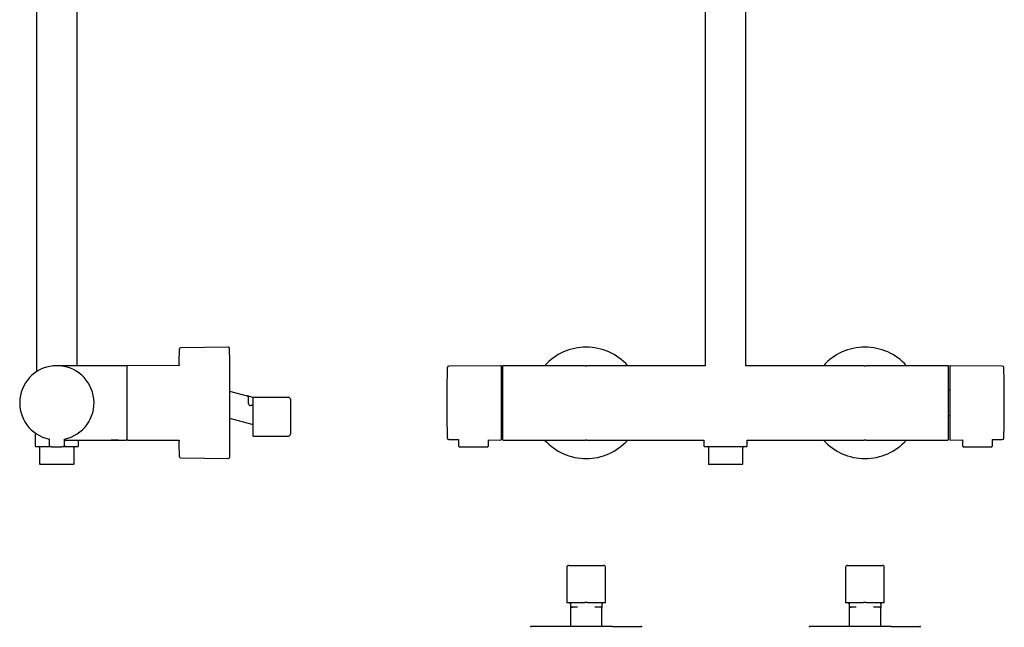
# Model space of a CAD drawing. Header units: millimetres. Extents: x 8 to 1847, y 12 to 2706.
# Tile 12 of 22: x 557 to 1087, y 1385 to 1712. Entities that reach past the tile are written whole.
import ezdxf

# ---------------------------------------------------------------- set-up
doc = ezdxf.new("R2010")
doc.units = ezdxf.units.MM

msp = doc.modelspace()

# ---------------------------------------------------------------- linework, layer by layer
at = {"color": 7, "linetype": 'Continuous', "lineweight": 30}
for p, q in [((566.17, 1993.03), (566.17, 1522.01)), ((588.17, 1525.31), (588.17, 1993.03)), ((926, 1993.03), (926, 1525.31)), ((948, 1525.31), (948, 1993.03)), ((669.52, 1535.3), (643.65, 1534.87)), ((610.17, 1525.31), (577.17, 1525.31)), ((614.37, 1525.31), (610.17, 1525.31)), ((643.03, 1525.43), (615.17, 1525.31)), ((815.9, 1525.3), (788.07, 1525.06)), ((861.49, 1525.31), (817.3, 1525.31)), ((861.58, 1525.31), (861.49, 1525.31)), ((861.59, 1525.31), (862, 1525.31)), ((862, 1525.31), (862.41, 1525.31)), ((862.51, 1525.31), (862.42, 1525.31)), ((926, 1525.31), (862.51, 1525.31)), ((1011.49, 1525.31), (948, 1525.31)), ((1011.58, 1525.31), (1011.49, 1525.31)), ((1011.59, 1525.31), (1012, 1525.31)), ((1012, 1525.31), (1012.41, 1525.31)), ((1012.51, 1525.31), (1012.42, 1525.31)), ((1056.7, 1525.31), (1012.51, 1525.31)), ((1057, 1485.61), (1057, 1525.01)), ((1085.93, 1525.06), (1058.1, 1525.3)), ((670.02, 1511.64), (679.58, 1509.08)), ((817, 1512.09), (816.4, 1512.09)), ((1057.6, 1512.09), (1057, 1512.09)), ((682.85, 1508.21), (679.58, 1509.08)), ((680.33, 1504.8), (680.33, 1506.97)), ((682.73, 1487.41), (682.73, 1508.15)), ((701.83, 1508.21), (682.85, 1508.21)), ((702.83, 1507.21), (702.83, 1488.41)), ((682.45, 1503.8), (681.33, 1503.8)), ((670.02, 1497.15), (682.08, 1493.92)), ((670.08, 1497.13), (670.02, 1497.14)), ((816.4, 1498.52), (817, 1498.52)), ((1057, 1498.52), (1057.6, 1498.52)), ((565.52, 1489.05), (565.52, 1482.11)), ((573.05, 1485.91), (573.08, 1482.59)), ((581.27, 1482.59), (581.3, 1485.91)), ((581.29, 1485.31), (610.17, 1485.31)), ((588.82, 1482.11), (588.82, 1485.31)), ((610.17, 1485.31), (614.37, 1485.31)), ((615.17, 1485.3), (643.03, 1485.18)), ((682.73, 1487.41), (701.83, 1487.41)), ((788.07, 1485.55), (793.28, 1485.51)), ((793.28, 1485.51), (793.3, 1482.39)), ((809.5, 1482.39), (809.52, 1485.37)), ((809.52, 1485.37), (815.9, 1485.31)), ((817, 1485.61), (817, 1485.61)), ((817.3, 1485.31), (861.49, 1485.31)), ((861.49, 1485.31), (861.58, 1485.31)), ((862, 1485.31), (861.59, 1485.31)), ((862.41, 1485.31), (862, 1485.31)), ((862.42, 1485.31), (862.51, 1485.31)), ((862.51, 1485.31), (925.35, 1485.31)), ((925.35, 1485.31), (925.35, 1482.11)), ((948.65, 1482.11), (948.65, 1485.31)), ((948.65, 1485.31), (1011.49, 1485.31)), ((1011.49, 1485.31), (1011.58, 1485.31)), ((1012, 1485.31), (1011.59, 1485.31)), ((1012.41, 1485.31), (1012, 1485.31)), ((1012.42, 1485.31), (1012.51, 1485.31)), ((1012.51, 1485.31), (1056.7, 1485.31)), ((1058.1, 1485.31), (1064.48, 1485.37)), ((1064.48, 1485.37), (1064.5, 1482.39)), ((1080.7, 1482.39), (1080.72, 1485.51)), ((1080.72, 1485.51), (1085.93, 1485.55)), ((567.92, 1481.31), (567.92, 1472.41)), ((581.8, 1481.81), (581.99, 1482.04)), ((581.8, 1481.81), (581.86, 1481.81)), ((586.42, 1472.41), (586.42, 1481.31)), ((794.1, 1481.61), (808.7, 1481.61)), ((927.75, 1481.31), (927.75, 1472.41)), ((946.25, 1472.41), (946.25, 1481.31)), ((1065.3, 1481.61), (1079.9, 1481.61)), ((643.65, 1475.75), (669.52, 1475.31)), ((586.22, 1472.21), (568.12, 1472.21)), ((937, 1472.21), (927.95, 1472.21)), ((946.05, 1472.21), (937, 1472.21)), ((851.6, 1416.83), (851.6, 1397.73)), ((852.6, 1417.83), (871.4, 1417.83)), ((872.4, 1397.73), (872.4, 1416.83)), ((1001.6, 1416.83), (1001.6, 1397.73)), ((1002.6, 1417.83), (1021.4, 1417.83)), ((1022.4, 1397.73), (1022.4, 1416.83)), ((860.89, 1397.73), (851.6, 1397.73)), ((853.5, 1397.73), (853.5, 1396.33)), ((853.5, 1396.33), (853.5, 1394.73)), ((853.51, 1394.81), (853.5, 1394.73)), ((853.5, 1394.73), (853.5, 1385.02)), ((854.1, 1395.33), (854.06, 1395.32)), ((857.37, 1395.33), (854.64, 1395.33)), ((872.4, 1397.73), (863.11, 1397.73)), ((869.36, 1395.33), (866.63, 1395.33)), ((870.5, 1397.73), (870.5, 1396.33)), ((870.5, 1396.33), (870.5, 1394.73)), ((870.5, 1385.02), (870.5, 1394.73)), ((1010.89, 1397.73), (1001.6, 1397.73)), ((1003.5, 1397.73), (1003.5, 1396.33)), ((1003.5, 1396.33), (1003.5, 1394.73)), ((1003.51, 1394.81), (1003.5, 1394.73)), ((1003.5, 1394.73), (1003.5, 1385.02)), ((1004.1, 1395.33), (1004.06, 1395.32)), ((1007.37, 1395.33), (1004.64, 1395.33)), ((1022.4, 1397.73), (1013.11, 1397.73)), ((1019.36, 1395.33), (1016.63, 1395.33)), ((1020.5, 1397.73), (1020.5, 1396.33)), ((1020.5, 1396.33), (1020.5, 1394.73)), ((1020.5, 1385.02), (1020.5, 1394.73))]:
    msp.add_line(p, q, dxfattribs=at)
at = {"color": 7, "linetype": 'Continuous', "lineweight": 30, "flags": 128}
for points in [[(643.03, 1525.98), (643.03, 1525.58), (643.03, 1525.43)], [(643.03, 1485.18), (643.03, 1485.04), (643.03, 1484.64)]]:
    msp.add_lwpolyline(points, dxfattribs=at)
at = {"color": 7, "linetype": 'Continuous', "lineweight": 30}
for centre, radius, start, end in [((643.66, 1534.37), 0.5, 90.956, 178.6682), ((669.52, 1534.8), 0.5, 0, 90.9548), ((862, 1505.31), 29.99, 90, 138.1747), ((862, 1505.31), 29.99, 41.8253, 90), ((1012, 1505.31), 29.99, 90, 138.1747), ((1012, 1505.31), 29.99, 41.8253, 90), ((577.17, 1505.31), 20, 281.9053, 258.0947), ((614.37, 1524.81), 0.5, 0, 90), ((615.17, 1525.01), 0.3, 90.25, 180), ((1436.99, 1505.31), 649.99, 178.32705, 181.67295), ((788.08, 1524.26), 0.8, 90.5, 178.327), ((815.9, 1524.8), 0.5, 0, 90.5), ((817.3, 1525.01), 0.3, 90, 180), ((1056.7, 1525.01), 0.3, 360, 90), ((1058.1, 1524.8), 0.5, 89.5, 180), ((1085.92, 1524.26), 0.8, 1.673, 89.5), ((437.01, 1505.31), 649.99, 358.32705, 1.67295), ((681.33, 1504.8), 1, 180, 270), ((701.83, 1507.21), 1, 0, 90), ((614.37, 1485.81), 0.5, 270, 0), ((615.17, 1485.6), 0.3, 180, 269.75), ((701.83, 1488.41), 1, 270, 360), ((788.08, 1486.35), 0.8, 181.673, 269.5), ((815.9, 1485.81), 0.5, 269.5, 0), ((817.3, 1485.61), 0.3, 180, 270), ((862, 1505.31), 29.99, 221.8253, 318.1747), ((1012, 1505.31), 29.99, 221.8253, 318.1747), ((1056.7, 1485.61), 0.3, 270, 0), ((1058.1, 1485.81), 0.5, 180, 270.5), ((1085.92, 1486.35), 0.8, 270.5, 358.327), ((565.82, 1482.11), 0.3, 180, 270), ((567.42, 1481.31), 0.5, 0, 90), ((573.88, 1482.6), 0.8, 180.5, 263.2497), ((580.47, 1482.6), 0.8, 276.7503, 359.5), ((586.92, 1481.31), 0.5, 90, 180), ((588.52, 1482.11), 0.3, 270, 0), ((925.65, 1482.11), 0.3, 180, 270), ((927.25, 1481.31), 0.5, 0, 90), ((946.75, 1481.31), 0.5, 90, 180), ((948.35, 1482.11), 0.3, 270, 292.4942), ((948.35, 1482.11), 0.309, 292.603, 302.3875), ((948.35, 1482.11), 0.3, 302.5501, 0), ((643.66, 1476.25), 0.5, 181.3318, 269.044), ((669.52, 1475.81), 0.5, 269.0452, 0), ((568.12, 1472.41), 0.2, 180, 270), ((586.22, 1472.41), 0.2, 270, 0), ((927.95, 1472.41), 0.2, 180, 270), ((946.05, 1472.41), 0.2, 270, 0), ((852.6, 1416.83), 1, 90, 180), ((871.4, 1416.83), 1, 0, 90), ((1002.6, 1416.83), 1, 90, 180), ((1021.4, 1416.83), 1, 0, 90), ((832.51, 1384.52), 0.5, 90, 180.9548), ((891.49, 1384.52), 0.5, 359.0452, 90), ((982.51, 1384.52), 0.5, 90, 180.9548), ((1041.49, 1384.52), 0.5, 359.0452, 90)]:
    msp.add_arc(centre, radius, start, end, dxfattribs=at)
for points in [[(643.03, 1525.98), (643.05, 1527.38), (643.07, 1530.18), (643.13, 1532.98), (643.16, 1534.38)], [(643.16, 1476.23), (643.13, 1477.63), (643.07, 1480.43), (643.05, 1483.23), (643.03, 1484.63)], [(870.5, 1394.73), (870.5, 1394.76), (870.49, 1394.84), (870.46, 1394.96), (870.4, 1395.06), (870.33, 1395.15), (870.24, 1395.23), (870.13, 1395.28), (870.02, 1395.32), (869.94, 1395.32), (869.9, 1395.33)], [(1020.5, 1394.73), (1020.5, 1394.76), (1020.49, 1394.84), (1020.46, 1394.96), (1020.4, 1395.06), (1020.33, 1395.15), (1020.24, 1395.23), (1020.13, 1395.28), (1020.02, 1395.32), (1019.94, 1395.32), (1019.9, 1395.33)]]:
    msp.add_open_spline(points, degree=3, dxfattribs=at)
for points, knots in [([(670.02, 1531.19), (670.02, 1531.32), (670.02, 1531.59), (670.02, 1531.97), (670.02, 1532.33), (670.02, 1532.67), (670.02, 1532.98), (670.02, 1533.27), (670.02, 1533.57), (670.02, 1533.88), (670.02, 1534.17), (670.02, 1534.4), (670.02, 1534.56), (670.02, 1534.67), (670.02, 1534.74), (670.02, 1534.78), (670.02, 1534.8), (670.02, 1534.8), (670.02, 1534.79)], [0, 0, 0, 0, 0.058707, 0.117305, 0.175845, 0.234376, 0.29295, 0.351616, 0.413006, 0.498429, 0.583732, 0.669071, 0.754601, 0.812518, 0.870311, 0.928028, 0.985719, 1, 1, 1, 1]), ([(670.02, 1531.19), (670.02, 1531.05), (670.02, 1530.77), (670.02, 1530.32), (670.02, 1529.85), (670.02, 1529.36), (670.02, 1528.85), (670.02, 1528.31), (670.02, 1527.78), (670.02, 1527.27), (670.02, 1526.78), (670.02, 1526.29), (670.02, 1525.77), (670.02, 1525.25), (670.02, 1524.72), (670.02, 1524.1), (670.02, 1523.39), (670.02, 1522.6), (670.02, 1521.79), (670.02, 1520.95), (670.02, 1520.1), (670.02, 1519.17), (670.02, 1518.15), (670.02, 1517.04), (670.02, 1515.92), (670.02, 1514.77), (670.02, 1513.68), (670.02, 1512.63), (670.02, 1511.64), (670.02, 1510.65), (670.02, 1509.65), (670.02, 1508.65), (670.02, 1507.69), (670.02, 1506.78), (670.02, 1505.93), (670.02, 1505.08), (670.02, 1504.23), (670.02, 1503.38), (670.02, 1502.53), (670.02, 1501.66), (670.02, 1500.78), (670.02, 1499.88), (670.02, 1498.98), (670.02, 1498.09), (670.02, 1497.21), (670.02, 1496.34), (670.02, 1495.4), (670.02, 1494.38), (670.02, 1493.29), (670.02, 1492.22), (670.02, 1491.26), (670.02, 1490.41), (670.02, 1489.67), (670.02, 1488.95), (670.02, 1488.24), (670.02, 1487.54), (670.02, 1486.85), (670.02, 1486.21), (670.02, 1485.62), (670.02, 1485.09), (670.02, 1484.58), (670.02, 1484.07), (670.02, 1483.58), (670.02, 1483.1), (670.02, 1482.57), (670.02, 1482.01), (670.02, 1481.41), (670.02, 1480.84), (670.02, 1480.3), (670.02, 1479.79), (670.02, 1479.27), (670.02, 1478.75), (670.02, 1478.24), (670.02, 1477.78), (670.02, 1477.37), (670.02, 1477.02), (670.02, 1476.73), (670.02, 1476.5), (670.02, 1476.3), (670.02, 1476.13), (670.02, 1476), (670.02, 1475.91), (670.02, 1475.85), (670.02, 1475.82), (670.02, 1475.82), (670.02, 1475.82)], [0, 0, 0, 0, 0.0111, 0.02218, 0.03325, 0.044319, 0.055397, 0.066492, 0.078099, 0.087333, 0.096556, 0.105774, 0.114992, 0.124216, 0.133451, 0.142703, 0.155475, 0.168218, 0.180947, 0.193677, 0.206423, 0.219198, 0.234847, 0.250457, 0.266055, 0.281667, 0.29732, 0.310364, 0.323379, 0.336378, 0.349379, 0.362395, 0.375444, 0.386393, 0.39732, 0.408233, 0.419143, 0.430058, 0.440987, 0.451939, 0.463708, 0.475453, 0.487186, 0.498918, 0.510661, 0.522425, 0.533698, 0.548934, 0.564153, 0.57938, 0.59464, 0.605739, 0.616818, 0.627888, 0.638957, 0.650035, 0.661132, 0.672739, 0.681973, 0.691196, 0.700414, 0.709632, 0.718856, 0.728091, 0.737343, 0.750114, 0.762858, 0.775587, 0.788317, 0.801063, 0.813838, 0.829487, 0.845097, 0.860694, 0.876306, 0.89196, 0.905004, 0.918018, 0.931018, 0.944018, 0.957035, 0.970083, 0.981032, 0.991959, 1, 1, 1, 1]), ([(610.17, 1525.28), (609.86, 1525.28), (609.22, 1525.29), (608.24, 1525.29), (607.22, 1525.29), (606.16, 1525.3), (605.07, 1525.3), (603.87, 1525.3), (602.56, 1525.3), (601.14, 1525.3), (599.69, 1525.3), (598.22, 1525.31), (597.24, 1525.31), (596.74, 1525.31)], [0, 0, 0, 0, 0.069802, 0.142859, 0.218936, 0.297797, 0.379202, 0.462912, 0.566066, 0.671773, 0.779612, 0.889162, 1, 1, 1, 1]), ([(610.17, 1525.28), (609.86, 1525.28), (609.22, 1525.29), (608.24, 1525.29), (607.22, 1525.29), (606.16, 1525.3), (605.07, 1525.3), (603.87, 1525.3), (602.56, 1525.3), (601.14, 1525.3), (599.69, 1525.3), (598.22, 1525.31), (597.24, 1525.31), (596.74, 1525.31)], [0, 0, 0, 0, 0.069802, 0.142859, 0.218936, 0.297797, 0.379202, 0.462912, 0.566066, 0.671773, 0.779612, 0.889162, 1, 1, 1, 1]), ([(610.17, 1525.28), (610.17, 1525.28), (610.17, 1525.3), (610.17, 1525.3), (610.17, 1525.31)], [0, 0, 0, 0, 0.120056, 1, 1, 1, 1]), ([(614.87, 1525), (614.87, 1525.01), (614.87, 1525.01), (614.87, 1524.99), (614.87, 1524.93), (614.87, 1524.85), (614.87, 1524.73), (614.87, 1524.58), (614.87, 1524.38), (614.87, 1524.13), (614.87, 1523.82), (614.87, 1523.46), (614.87, 1523.05), (614.87, 1522.63), (614.87, 1522.19), (614.87, 1521.76), (614.87, 1521.29), (614.87, 1520.8), (614.87, 1520.28), (614.87, 1519.75), (614.87, 1519.19), (614.87, 1518.6), (614.87, 1518.01), (614.87, 1517.39), (614.87, 1516.77), (614.87, 1516.13), (614.87, 1515.48), (614.87, 1514.82), (614.87, 1514.15), (614.87, 1513.48), (614.87, 1512.81), (614.87, 1512.16), (614.87, 1511.55), (614.87, 1510.98), (614.87, 1510.4), (614.87, 1509.83), (614.87, 1509.26), (614.87, 1508.69), (614.87, 1508.11), (614.87, 1507.51), (614.87, 1506.9), (614.87, 1506.3), (614.87, 1505.7), (614.87, 1505.12), (614.87, 1504.55), (614.87, 1503.9), (614.87, 1503.17), (614.87, 1502.54), (614.87, 1502.1), (614.87, 1501.84), (614.87, 1501.59), (614.87, 1501.33), (614.87, 1501.01), (614.87, 1500.62), (614.87, 1500.16), (614.87, 1499.7), (614.87, 1499.25), (614.87, 1498.8), (614.87, 1498.36), (614.87, 1497.84), (614.87, 1497.24), (614.87, 1496.54), (614.87, 1496.09), (614.87, 1495.86)], [0, 0, 0, 0, 0.004849, 0.024046, 0.043233, 0.062441, 0.082077, 0.101702, 0.121348, 0.145272, 0.16919, 0.193224, 0.217324, 0.241447, 0.261541, 0.281625, 0.301731, 0.32167, 0.341598, 0.361549, 0.381184, 0.400809, 0.420456, 0.439653, 0.45884, 0.478048, 0.496689, 0.515322, 0.533974, 0.551964, 0.569948, 0.587949, 0.602751, 0.617546, 0.632348, 0.646827, 0.66096, 0.675095, 0.689243, 0.704305, 0.719364, 0.734434, 0.748814, 0.763091, 0.777376, 0.790803, 0.811001, 0.831182, 0.837528, 0.843876, 0.850229, 0.856587, 0.862951, 0.874601, 0.886237, 0.897868, 0.909499, 0.921138, 0.932791, 0.943429, 0.962282, 0.98113, 1, 1, 1, 1]), ([(816.4, 1505.31), (816.4, 1505.53), (816.4, 1505.97), (816.4, 1506.64), (816.4, 1507.3), (816.4, 1507.96), (816.4, 1508.63), (816.4, 1509.25), (816.4, 1509.84), (816.4, 1510.38), (816.4, 1510.91), (816.4, 1511.44), (816.4, 1511.96), (816.4, 1512.56), (816.4, 1513.21), (816.4, 1513.92), (816.4, 1514.62), (816.4, 1515.31), (816.4, 1516.04), (816.4, 1516.81), (816.4, 1517.6), (816.4, 1518.37), (816.4, 1519.05), (816.4, 1519.65), (816.4, 1520.19), (816.4, 1520.69), (816.4, 1521.17), (816.4, 1521.6), (816.4, 1521.98), (816.4, 1522.31), (816.4, 1522.62), (816.4, 1522.91), (816.4, 1523.18), (816.4, 1523.44), (816.4, 1523.68), (816.4, 1523.91), (816.4, 1524.11), (816.4, 1524.28), (816.4, 1524.43), (816.4, 1524.56), (816.4, 1524.66), (816.4, 1524.74), (816.4, 1524.79), (816.4, 1524.8), (816.4, 1524.8)], [0, 0, 0, 0, 0.0217735, 0.0435055, 0.0652215, 0.0869468, 0.108707, 0.1313381, 0.1494516, 0.1675432, 0.1856275, 0.2037194, 0.2218334, 0.2399843, 0.265749, 0.2914531, 0.3171389, 0.3428486, 0.3686242, 0.401505, 0.4343024, 0.4671042, 0.4999981, 0.5263133, 0.5525638, 0.5787947, 0.6050509, 0.6313773, 0.6528536, 0.674283, 0.69569, 0.7170988, 0.738534, 0.7600198, 0.7831031, 0.8061379, 0.8291545, 0.8521832, 0.8752544, 0.8975117, 0.9231325, 0.9487264, 0.974335, 1, 1, 1, 1]), ([(817, 1525.01), (817, 1525), (817, 1525), (817, 1524.99), (817, 1524.97), (817, 1524.94), (817, 1524.9), (817, 1524.85), (817, 1524.79), (817, 1524.73), (817, 1524.67), (817, 1524.61), (817, 1524.54), (817, 1524.47), (817, 1524.39), (817, 1524.31), (817, 1524.2), (817, 1524.07), (817, 1523.9), (817, 1523.71), (817, 1523.52), (817, 1523.31), (817, 1523.08), (817, 1522.84), (817, 1522.58), (817, 1522.32), (817, 1522.04), (817, 1521.74), (817, 1521.42), (817, 1521.07), (817, 1520.68), (817, 1520.26), (817, 1519.81), (817, 1519.33), (817, 1518.83), (817, 1518.31), (817, 1517.76), (817, 1517.19), (817, 1516.59), (817, 1515.97), (817, 1515.33), (817, 1514.62), (817, 1513.84), (817, 1512.99), (817, 1512.12), (817, 1511.22), (817, 1510.3), (817, 1509.36), (817, 1508.41), (817, 1507.45), (817, 1506.48), (817, 1505.51), (817, 1504.53), (817, 1503.56), (817, 1502.6), (817, 1501.64), (817, 1500.75), (817, 1499.93), (817, 1499.17), (817, 1498.43), (817, 1497.7), (817, 1496.99), (817, 1496.3), (817, 1495.63), (817, 1494.98), (817, 1494.35), (817, 1493.75), (817, 1493.17), (817, 1492.61), (817, 1492.07), (817, 1491.56), (817, 1491.08), (817, 1490.62), (817, 1490.18), (817, 1489.77), (817, 1489.39), (817, 1489.04), (817, 1488.71), (817, 1488.4), (817, 1488.11), (817, 1487.84), (817, 1487.61), (817, 1487.43), (817, 1487.28), (817, 1487.13), (817, 1487), (817, 1486.86), (817, 1486.74), (817, 1486.62), (817, 1486.5), (817, 1486.37), (817, 1486.24), (817, 1486.13), (817, 1486.03), (817, 1485.93), (817, 1485.86), (817, 1485.77), (817, 1485.7), (817, 1485.63), (817, 1485.62), (817, 1485.61)], [0, 0, 0, 0, 0.006823, 0.013641, 0.020456, 0.027272, 0.034091, 0.040917, 0.04841, 0.053708, 0.059003, 0.064297, 0.06959, 0.074885, 0.080182, 0.085484, 0.090791, 0.099473, 0.108142, 0.116805, 0.125468, 0.134138, 0.14282, 0.152064, 0.160704, 0.169347, 0.178186, 0.187292, 0.196399, 0.205513, 0.216384, 0.227252, 0.238131, 0.249503, 0.260872, 0.272251, 0.284091, 0.295927, 0.307774, 0.320035, 0.33229, 0.344558, 0.359698, 0.374836, 0.390157, 0.40563, 0.421118, 0.436833, 0.452543, 0.468329, 0.484157, 0.5, 0.515835, 0.531665, 0.547451, 0.563159, 0.578881, 0.591783, 0.604678, 0.617587, 0.630205, 0.642818, 0.655444, 0.667705, 0.67996, 0.692228, 0.704068, 0.715903, 0.727751, 0.739123, 0.750492, 0.761871, 0.772742, 0.78361, 0.794488, 0.804424, 0.814358, 0.824299, 0.833791, 0.843217, 0.852648, 0.86152, 0.867483, 0.873442, 0.879397, 0.885353, 0.89131, 0.89727, 0.903237, 0.909211, 0.916923, 0.924626, 0.932326, 0.940026, 0.947731, 0.955446, 0.962496, 0.974995, 0.98749, 1, 1, 1, 1]), ([(1057.6, 1524.8), (1057.6, 1524.8), (1057.6, 1524.79), (1057.6, 1524.76), (1057.6, 1524.7), (1057.6, 1524.62), (1057.6, 1524.52), (1057.6, 1524.4), (1057.6, 1524.27), (1057.6, 1524.13), (1057.6, 1523.98), (1057.6, 1523.81), (1057.6, 1523.63), (1057.6, 1523.41), (1057.6, 1523.13), (1057.6, 1522.8), (1057.6, 1522.44), (1057.6, 1522.05), (1057.6, 1521.59), (1057.6, 1521.06), (1057.6, 1520.44), (1057.6, 1519.79), (1057.6, 1519.14), (1057.6, 1518.51), (1057.6, 1517.91), (1057.6, 1517.29), (1057.6, 1516.64), (1057.6, 1516.02), (1057.6, 1515.42), (1057.6, 1514.85), (1057.6, 1514.28), (1057.6, 1513.69), (1057.6, 1513.09), (1057.6, 1512.47), (1057.6, 1511.82), (1057.6, 1511.15), (1057.6, 1510.48), (1057.6, 1509.79), (1057.6, 1509.11), (1057.6, 1508.4), (1057.6, 1507.65), (1057.6, 1506.87), (1057.6, 1506.09), (1057.6, 1505.57), (1057.6, 1505.31)], [0, 0, 0, 0, 0.021771, 0.043501, 0.065217, 0.086944, 0.108706, 0.131338, 0.149452, 0.167543, 0.185628, 0.203719, 0.221833, 0.239984, 0.265749, 0.291453, 0.317139, 0.342849, 0.368624, 0.401505, 0.434302, 0.467104, 0.499998, 0.526313, 0.552564, 0.578795, 0.605051, 0.631377, 0.652854, 0.674283, 0.69569, 0.717099, 0.738534, 0.76002, 0.783103, 0.806138, 0.829154, 0.852183, 0.875254, 0.897513, 0.923136, 0.948731, 0.974338, 1, 1, 1, 1]), ([(679.87, 1508.96), (679.84, 1508.97), (679.78, 1509), (679.71, 1509.04), (679.64, 1509.06), (679.6, 1509.07), (679.58, 1509.08)], [0, 0, 0, 0, 0.273107, 0.528274, 0.769127, 1, 1, 1, 1]), ([(680.15, 1508.67), (680.13, 1508.71), (680.07, 1508.8), (679.96, 1508.9), (679.87, 1508.95), (679.84, 1508.97)], [0, 0, 0, 0, 0.302361, 0.718917, 1, 1, 1, 1]), ([(679.85, 1508.96), (679.87, 1508.95), (679.89, 1508.94), (679.93, 1508.91), (679.96, 1508.89), (679.97, 1508.88), (679.98, 1508.87)], [0, 0, 0, 0, 0.343394, 0.617693, 0.869149, 1, 1, 1, 1]), ([(680.29, 1508.38), (680.28, 1508.42), (680.26, 1508.48), (680.22, 1508.57), (680.18, 1508.64), (680.15, 1508.67), (680.14, 1508.69)], [0, 0, 0, 0, 0.274832, 0.525586, 0.764431, 1, 1, 1, 1]), ([(680.33, 1508.11), (680.32, 1508.15), (680.32, 1508.24), (680.3, 1508.34), (680.29, 1508.39), (680.28, 1508.4)], [0, 0, 0, 0, 0.415547, 0.881323, 1, 1, 1, 1]), ([(680.33, 1506.97), (680.33, 1507.05), (680.33, 1507.22), (680.33, 1507.45), (680.33, 1507.66), (680.33, 1507.84), (680.33, 1507.99), (680.33, 1508.07), (680.33, 1508.11)], [0, 0, 0, 0, 0.187103, 0.374092, 0.560857, 0.707458, 0.853845, 1, 1, 1, 1]), ([(682.73, 1508.15), (682.75, 1508.16), (682.8, 1508.18), (682.84, 1508.2), (682.84, 1508.2), (682.85, 1508.2)], [0, 0, 0, 0, 0.341623, 0.685594, 1, 1, 1, 1]), ([(816.4, 1485.81), (816.4, 1485.81), (816.4, 1485.82), (816.4, 1485.85), (816.4, 1485.91), (816.4, 1485.99), (816.4, 1486.09), (816.4, 1486.21), (816.4, 1486.34), (816.4, 1486.48), (816.4, 1486.63), (816.4, 1486.8), (816.4, 1486.98), (816.4, 1487.2), (816.4, 1487.48), (816.4, 1487.81), (816.4, 1488.17), (816.4, 1488.57), (816.4, 1489.02), (816.4, 1489.55), (816.4, 1490.17), (816.4, 1490.82), (816.4, 1491.47), (816.4, 1492.1), (816.4, 1492.7), (816.4, 1493.32), (816.4, 1493.97), (816.4, 1494.59), (816.4, 1495.19), (816.4, 1495.76), (816.4, 1496.34), (816.4, 1496.92), (816.4, 1497.52), (816.4, 1498.14), (816.4, 1498.79), (816.4, 1499.46), (816.4, 1500.14), (816.4, 1500.82), (816.4, 1501.5), (816.4, 1502.21), (816.4, 1502.96), (816.4, 1503.74), (816.4, 1504.52), (816.4, 1505.04), (816.4, 1505.31)], [0, 0, 0, 0, 0.021771, 0.043501, 0.065217, 0.086944, 0.108706, 0.131338, 0.149452, 0.167543, 0.185628, 0.203719, 0.221833, 0.239984, 0.265749, 0.291453, 0.317139, 0.342849, 0.368624, 0.401505, 0.434302, 0.467104, 0.499998, 0.526313, 0.552564, 0.578795, 0.605051, 0.631377, 0.652854, 0.674283, 0.69569, 0.717099, 0.738534, 0.76002, 0.783103, 0.806138, 0.829154, 0.852183, 0.875254, 0.897513, 0.923136, 0.948731, 0.974338, 1, 1, 1, 1]), ([(1057.6, 1505.31), (1057.6, 1505.08), (1057.6, 1504.64), (1057.6, 1503.97), (1057.6, 1503.31), (1057.6, 1502.65), (1057.6, 1501.98), (1057.6, 1501.36), (1057.6, 1500.77), (1057.6, 1500.23), (1057.6, 1499.7), (1057.6, 1499.17), (1057.6, 1498.65), (1057.6, 1498.06), (1057.6, 1497.4), (1057.6, 1496.69), (1057.6, 1495.99), (1057.6, 1495.3), (1057.6, 1494.57), (1057.6, 1493.8), (1057.6, 1493.01), (1057.6, 1492.24), (1057.6, 1491.56), (1057.6, 1490.96), (1057.6, 1490.43), (1057.6, 1489.92), (1057.6, 1489.44), (1057.6, 1489.01), (1057.6, 1488.63), (1057.6, 1488.3), (1057.6, 1487.99), (1057.6, 1487.7), (1057.6, 1487.43), (1057.6, 1487.17), (1057.6, 1486.93), (1057.6, 1486.7), (1057.6, 1486.5), (1057.6, 1486.33), (1057.6, 1486.18), (1057.6, 1486.05), (1057.6, 1485.95), (1057.6, 1485.87), (1057.6, 1485.82), (1057.6, 1485.81), (1057.6, 1485.81)], [0, 0, 0, 0, 0.021773, 0.043506, 0.065221, 0.086947, 0.108707, 0.131338, 0.149452, 0.167543, 0.185628, 0.203719, 0.221833, 0.239984, 0.265749, 0.291453, 0.317139, 0.342849, 0.368624, 0.401505, 0.434302, 0.467104, 0.499998, 0.526313, 0.552564, 0.578795, 0.605051, 0.631377, 0.652854, 0.674283, 0.69569, 0.717099, 0.738534, 0.76002, 0.783103, 0.806138, 0.829155, 0.852183, 0.875254, 0.897512, 0.923133, 0.948726, 0.974335, 1, 1, 1, 1]), ([(682.48, 1503.8), (682.48, 1503.8), (682.47, 1503.8), (682.46, 1503.8), (682.45, 1503.8)], [0, 0, 0, 0, 0.052678, 1, 1, 1, 1]), ([(682.48, 1503.8), (682.48, 1503.8), (682.48, 1503.8), (682.48, 1503.8), (682.48, 1503.8)], [0, 0, 0, 0, 0.563692, 1, 1, 1, 1]), ([(614.87, 1495.86), (614.87, 1495.74), (614.87, 1495.49), (614.87, 1495.13), (614.87, 1494.77), (614.87, 1494.42), (614.87, 1494.08), (614.87, 1493.72), (614.87, 1493.29), (614.87, 1492.79), (614.87, 1492.36), (614.87, 1492.06), (614.87, 1491.89), (614.87, 1491.73), (614.87, 1491.56), (614.87, 1491.32), (614.87, 1491.02), (614.87, 1490.66), (614.87, 1490.31), (614.87, 1489.96), (614.87, 1489.63), (614.87, 1489.31), (614.87, 1489), (614.87, 1488.69), (614.87, 1488.41), (614.87, 1488.14), (614.87, 1487.87), (614.87, 1487.61), (614.87, 1487.36), (614.87, 1487.1), (614.87, 1486.86), (614.87, 1486.63), (614.87, 1486.42), (614.87, 1486.23), (614.87, 1486.06), (614.87, 1485.92), (614.87, 1485.8), (614.87, 1485.71), (614.87, 1485.64), (614.87, 1485.61), (614.87, 1485.61), (614.87, 1485.61)], [0, 0, 0, 0, 0.019907, 0.039796, 0.059676, 0.079557, 0.099447, 0.119355, 0.141235, 0.17589, 0.210526, 0.221416, 0.23231, 0.24321, 0.254118, 0.265034, 0.290434, 0.315797, 0.341142, 0.366487, 0.391852, 0.417254, 0.444324, 0.469632, 0.49495, 0.520848, 0.547544, 0.574241, 0.600962, 0.632857, 0.664744, 0.69666, 0.730051, 0.763432, 0.796845, 0.831636, 0.866413, 0.901225, 0.937274, 0.973307, 1, 1, 1, 1]), ([(682.08, 1493.92), (682.14, 1493.9), (682.24, 1493.87), (682.38, 1493.79), (682.51, 1493.68), (682.63, 1493.55), (682.69, 1493.45), (682.73, 1493.39)], [0, 0, 0, 0, 0.190721, 0.381442, 0.572164, 0.762885, 1, 1, 1, 1]), ([(598.32, 1485.31), (598.87, 1485.31), (599.96, 1485.31), (601.56, 1485.31), (603.14, 1485.31), (604.5, 1485.31), (605.66, 1485.31), (606.62, 1485.32), (607.55, 1485.32), (608.46, 1485.32), (609.33, 1485.33), (609.9, 1485.33), (610.17, 1485.33)], [0, 0, 0, 0, 0.1384663, 0.2744079, 0.407159, 0.5360563, 0.6195211, 0.7007857, 0.779657, 0.8559432, 0.9294538, 1, 1, 1, 1]), ([(565.83, 1481.81), (565.83, 1481.81), (565.82, 1481.81), (565.84, 1481.81), (565.89, 1481.81), (565.98, 1481.81), (566.09, 1481.81), (566.24, 1481.81), (566.41, 1481.81), (566.61, 1481.81), (566.83, 1481.81), (567.09, 1481.81), (567.39, 1481.81), (567.73, 1481.81), (568.11, 1481.81), (568.51, 1481.81), (568.95, 1481.81), (569.41, 1481.81), (569.89, 1481.81), (570.37, 1481.81), (570.85, 1481.81), (571.35, 1481.81), (571.86, 1481.81), (572.39, 1481.81), (572.94, 1481.81), (573.4, 1481.81), (573.69, 1481.81), (573.78, 1481.81)], [0, 0, 0, 0, 0.009163, 0.050422, 0.091654, 0.132782, 0.173919, 0.215178, 0.255527, 0.295781, 0.336043, 0.37642, 0.420895, 0.465277, 0.509706, 0.554785, 0.600276, 0.64574, 0.691331, 0.732363, 0.773294, 0.814233, 0.855293, 0.896625, 0.937853, 0.97909, 1, 1, 1, 1]), ([(573.78, 1481.81), (573.78, 1481.81), (573.79, 1481.8), (573.84, 1481.8), (573.92, 1481.79), (574.03, 1481.78), (574.18, 1481.76), (574.35, 1481.74), (574.55, 1481.73), (574.77, 1481.71), (575.02, 1481.69), (575.29, 1481.67), (575.57, 1481.65), (575.88, 1481.63), (576.19, 1481.62), (576.51, 1481.61), (576.84, 1481.61), (577.17, 1481.61), (577.51, 1481.61), (577.84, 1481.61), (578.16, 1481.62), (578.47, 1481.63), (578.78, 1481.65), (579.06, 1481.67), (579.33, 1481.69), (579.58, 1481.71), (579.8, 1481.73), (580, 1481.74), (580.17, 1481.76), (580.31, 1481.78), (580.43, 1481.79), (580.51, 1481.8), (580.56, 1481.8), (580.56, 1481.81), (580.57, 1481.81)], [0, 0, 0, 0, 0.0308888, 0.0615059, 0.0921721, 0.1232065, 0.1543673, 0.185316, 0.2163651, 0.2478246, 0.2793407, 0.3106302, 0.3419935, 0.373729, 0.4054391, 0.4368793, 0.4683414, 0.5001171, 0.5319078, 0.5633818, 0.5948309, 0.6265474, 0.6582802, 0.6896384, 0.7209203, 0.7524261, 0.7838416, 0.8148463, 0.8457487, 0.87686, 0.9078787, 0.938529, 0.9691294, 1, 1, 1, 1]), ([(580.56, 1481.81), (580.59, 1481.81), (580.74, 1481.81), (581.02, 1481.81), (581.41, 1481.81), (581.67, 1481.81), (581.8, 1481.81)], [0, 0, 0, 0, 0.050939, 0.3660866, 0.6830436, 1, 1, 1, 1]), ([(581.01, 1482.01), (581.03, 1482.02), (581.2, 1482.02), (581.52, 1482.03), (581.83, 1482.04), (581.99, 1482.04)], [0, 0, 0, 0, 0.05678, 0.513434, 1, 1, 1, 1]), ([(581.99, 1482.04), (581.98, 1481.98), (581.96, 1481.92), (581.92, 1481.83), (581.89, 1481.81), (581.86, 1481.81)], [0, 0, 0, 0, 0.5, 0.5, 1, 1, 1, 1]), ([(581.86, 1481.81), (582.05, 1481.81), (582.42, 1481.81), (582.95, 1481.81), (583.47, 1481.81), (583.98, 1481.81), (584.48, 1481.81), (584.96, 1481.81), (585.42, 1481.81), (585.86, 1481.81), (586.27, 1481.81), (586.65, 1481.81), (587, 1481.81), (587.32, 1481.81), (587.6, 1481.81), (587.85, 1481.81), (588.06, 1481.81), (588.23, 1481.81), (588.36, 1481.81), (588.45, 1481.81), (588.51, 1481.81), (588.53, 1481.81), (588.52, 1481.81), (588.52, 1481.81)], [0, 0, 0, 0, 0.0469259, 0.0937931, 0.1407372, 0.1897429, 0.2386892, 0.2877306, 0.338235, 0.3886725, 0.4392123, 0.4905006, 0.5417182, 0.5930423, 0.6443306, 0.6955482, 0.7468723, 0.7973768, 0.8478143, 0.8983541, 0.9473598, 0.9963061, 1, 1, 1, 1]), ([(793.3, 1482.41), (793.31, 1482.34), (793.32, 1482.23), (793.37, 1482.09), (793.42, 1482), (793.46, 1481.94), (793.51, 1481.87), (793.59, 1481.79), (793.69, 1481.72), (793.8, 1481.67), (793.89, 1481.63), (793.99, 1481.61), (794.07, 1481.61), (794.1, 1481.61)], [0, 0, 0, 0, 0.148349, 0.275616, 0.345466, 0.401861, 0.449456, 0.544813, 0.671787, 0.746077, 0.826383, 0.911504, 1, 1, 1, 1]), ([(808.7, 1481.61), (808.76, 1481.61), (808.87, 1481.62), (809.01, 1481.67), (809.11, 1481.72), (809.17, 1481.76), (809.23, 1481.81), (809.31, 1481.89), (809.38, 1481.99), (809.44, 1482.1), (809.47, 1482.19), (809.49, 1482.3), (809.49, 1482.37), (809.5, 1482.41)], [0, 0, 0, 0, 0.1486166, 0.2760696, 0.3460266, 0.4025378, 0.4501396, 0.5454155, 0.6722988, 0.7465153, 0.8267154, 0.9116916, 1, 1, 1, 1]), ([(925.65, 1481.81), (925.65, 1481.81), (925.66, 1481.81), (925.68, 1481.81), (925.73, 1481.81), (925.79, 1481.81), (925.88, 1481.81), (926, 1481.81), (926.16, 1481.81), (926.35, 1481.81), (926.57, 1481.81), (926.81, 1481.81), (927.09, 1481.81), (927.39, 1481.81), (927.72, 1481.81), (928.08, 1481.81), (928.45, 1481.81), (928.85, 1481.81), (929.29, 1481.81), (929.77, 1481.81), (930.28, 1481.81), (930.82, 1481.81), (931.37, 1481.81), (931.94, 1481.81), (932.52, 1481.81), (933.1, 1481.81), (933.66, 1481.81), (934.22, 1481.81), (934.79, 1481.81), (935.36, 1481.81), (935.95, 1481.81), (936.54, 1481.81), (937.13, 1481.81), (937.72, 1481.81), (938.32, 1481.81), (938.9, 1481.81), (939.48, 1481.81), (940.05, 1481.81), (940.61, 1481.81), (941.16, 1481.81), (941.69, 1481.81), (942.23, 1481.81), (942.77, 1481.81), (943.31, 1481.81), (943.84, 1481.81), (944.34, 1481.81), (944.83, 1481.81), (945.29, 1481.81), (945.71, 1481.81), (946.09, 1481.81), (946.43, 1481.81), (946.75, 1481.81), (947.04, 1481.81), (947.3, 1481.81), (947.54, 1481.81), (947.74, 1481.81), (947.92, 1481.81), (948.07, 1481.81), (948.18, 1481.81), (948.27, 1481.81), (948.33, 1481.81), (948.36, 1481.81), (948.35, 1481.81), (948.35, 1481.81)], [0, 0, 0, 0, 0.012696, 0.025363, 0.038021, 0.05069, 0.063391, 0.079823, 0.096216, 0.112611, 0.129055, 0.145727, 0.162358, 0.178992, 0.195675, 0.212226, 0.228737, 0.245251, 0.261813, 0.280191, 0.298528, 0.316886, 0.33507, 0.352984, 0.370889, 0.388842, 0.405118, 0.421355, 0.437596, 0.453883, 0.470515, 0.487105, 0.503699, 0.520342, 0.536974, 0.553564, 0.570158, 0.586801, 0.603077, 0.619314, 0.635555, 0.651842, 0.669783, 0.687685, 0.705607, 0.723791, 0.742141, 0.76048, 0.77887, 0.795422, 0.811932, 0.828446, 0.845009, 0.861681, 0.878312, 0.894946, 0.911629, 0.928061, 0.944454, 0.960849, 0.977293, 0.998433, 1, 1, 1, 1]), ([(1064.5, 1482.41), (1064.51, 1482.34), (1064.52, 1482.23), (1064.57, 1482.09), (1064.62, 1482), (1064.66, 1481.94), (1064.71, 1481.87), (1064.79, 1481.79), (1064.89, 1481.72), (1065, 1481.67), (1065.09, 1481.63), (1065.19, 1481.61), (1065.27, 1481.61), (1065.3, 1481.61)], [0, 0, 0, 0, 0.148349, 0.275616, 0.345466, 0.401861, 0.449456, 0.544813, 0.671787, 0.746077, 0.826383, 0.911504, 1, 1, 1, 1]), ([(1079.9, 1481.61), (1079.96, 1481.61), (1080.07, 1481.62), (1080.21, 1481.67), (1080.31, 1481.72), (1080.37, 1481.76), (1080.43, 1481.81), (1080.51, 1481.89), (1080.58, 1481.99), (1080.64, 1482.1), (1080.67, 1482.19), (1080.69, 1482.3), (1080.69, 1482.37), (1080.7, 1482.41)], [0, 0, 0, 0, 0.148617, 0.27607, 0.346027, 0.402538, 0.45014, 0.545416, 0.672299, 0.746515, 0.826715, 0.911692, 1, 1, 1, 1]), ([(853.06, 1397.73), (853.1, 1397.7), (853.18, 1397.64), (853.27, 1397.54), (853.35, 1397.43), (853.41, 1397.32), (853.45, 1397.21), (853.48, 1397.1), (853.5, 1397), (853.5, 1396.93), (853.5, 1396.9)], [0, 0, 0, 0, 0.152256, 0.296726, 0.433406, 0.562291, 0.683386, 0.796697, 0.902232, 1, 1, 1, 1]), ([(854.11, 1395.33), (854.08, 1395.32), (854.02, 1395.32), (853.94, 1395.3), (853.87, 1395.27), (853.79, 1395.24), (853.72, 1395.19), (853.66, 1395.12), (853.61, 1395.06), (853.56, 1394.98), (853.52, 1394.88), (853.51, 1394.82), (853.5, 1394.79)], [0, 0, 0, 0, 0.098458, 0.18776, 0.267912, 0.338915, 0.453344, 0.535865, 0.62295, 0.726902, 0.851712, 1, 1, 1, 1]), ([(854.11, 1395.33), (854.12, 1395.33), (854.12, 1395.33), (854.17, 1395.33), (854.26, 1395.33), (854.37, 1395.33), (854.49, 1395.33), (854.59, 1395.33), (854.64, 1395.33)], [0, 0, 0, 0, 0.070525, 0.284336, 0.497885, 0.665508, 0.832885, 1, 1, 1, 1]), ([(854.57, 1395.32), (854.54, 1395.32), (854.48, 1395.32), (854.41, 1395.32), (854.36, 1395.32), (854.31, 1395.33), (854.3, 1395.33), (854.29, 1395.33)], [0, 0, 0, 0, 0.239125, 0.448349, 0.628307, 0.844817, 1, 1, 1, 1]), ([(863.11, 1397.73), (862.99, 1397.75), (862.74, 1397.8), (862.35, 1397.84), (861.96, 1397.85), (861.58, 1397.83), (861.22, 1397.79), (861, 1397.75), (860.89, 1397.73)], [0, 0, 0, 0, 0.170805, 0.342784, 0.518513, 0.695553, 0.847363, 1, 1, 1, 1]), ([(869.9, 1395.33), (869.9, 1395.33), (869.89, 1395.33), (869.83, 1395.33), (869.74, 1395.33), (869.63, 1395.33), (869.51, 1395.33), (869.41, 1395.33), (869.36, 1395.33)], [0, 0, 0, 0, 0.187103, 0.374092, 0.560857, 0.707458, 0.853845, 1, 1, 1, 1]), ([(869.92, 1395.32), (869.9, 1395.32), (869.87, 1395.32), (869.8, 1395.32), (869.71, 1395.32), (869.59, 1395.32), (869.48, 1395.32), (869.43, 1395.32)], [0, 0, 0, 0, 0.18821, 0.3673859, 0.5378781, 0.777908, 1, 1, 1, 1]), ([(870.49, 1394.74), (870.49, 1394.77), (870.48, 1394.83), (870.46, 1394.92), (870.42, 1395.01), (870.37, 1395.09), (870.3, 1395.17), (870.21, 1395.24), (870.11, 1395.29), (870.04, 1395.31), (870.01, 1395.31)], [0, 0, 0, 0, 0.109419, 0.22328, 0.341593, 0.464369, 0.591609, 0.7233, 0.859427, 1, 1, 1, 1]), ([(870.03, 1395.31), (870.03, 1395.31), (870.04, 1395.31), (870.03, 1395.31), (870.02, 1395.31)], [0, 0, 0, 0, 0.2611341, 1, 1, 1, 1]), ([(870.5, 1397.73), (870.5, 1397.68), (870.5, 1397.58), (870.5, 1397.46), (870.5, 1397.35), (870.5, 1397.27), (870.5, 1397.2), (870.5, 1397.13), (870.5, 1397.07), (870.5, 1397.02), (870.5, 1396.98), (870.5, 1396.95), (870.5, 1396.94)], [0, 0, 0, 0, 0.075947, 0.181918, 0.283202, 0.379959, 0.472365, 0.560577, 0.685248, 0.800978, 0.908071, 1, 1, 1, 1]), ([(870.5, 1396.9), (870.5, 1396.93), (870.5, 1397), (870.52, 1397.1), (870.55, 1397.21), (870.59, 1397.32), (870.65, 1397.43), (870.73, 1397.54), (870.82, 1397.64), (870.9, 1397.7), (870.94, 1397.72)], [0, 0, 0, 0, 0.098728, 0.205287, 0.319688, 0.44194, 0.572054, 0.710032, 0.855874, 1, 1, 1, 1]), ([(1003.06, 1397.73), (1003.1, 1397.7), (1003.18, 1397.64), (1003.27, 1397.54), (1003.35, 1397.43), (1003.41, 1397.32), (1003.45, 1397.21), (1003.48, 1397.1), (1003.5, 1397), (1003.5, 1396.93), (1003.5, 1396.9)], [0, 0, 0, 0, 0.152256, 0.296726, 0.433406, 0.562291, 0.683386, 0.796697, 0.902232, 1, 1, 1, 1]), ([(1004.11, 1395.33), (1004.08, 1395.32), (1004.02, 1395.32), (1003.94, 1395.3), (1003.87, 1395.27), (1003.79, 1395.24), (1003.72, 1395.19), (1003.66, 1395.12), (1003.61, 1395.06), (1003.56, 1394.98), (1003.52, 1394.88), (1003.51, 1394.82), (1003.5, 1394.79)], [0, 0, 0, 0, 0.0984582, 0.1877604, 0.2679117, 0.3389145, 0.4533445, 0.5358648, 0.6229501, 0.7269015, 0.8517118, 1, 1, 1, 1]), ([(1004.11, 1395.33), (1004.12, 1395.33), (1004.12, 1395.33), (1004.17, 1395.33), (1004.26, 1395.33), (1004.37, 1395.33), (1004.49, 1395.33), (1004.59, 1395.33), (1004.64, 1395.33)], [0, 0, 0, 0, 0.070525, 0.284336, 0.497885, 0.665508, 0.832885, 1, 1, 1, 1]), ([(1004.57, 1395.32), (1004.54, 1395.32), (1004.48, 1395.32), (1004.41, 1395.32), (1004.36, 1395.32), (1004.31, 1395.33), (1004.3, 1395.33), (1004.29, 1395.33)], [0, 0, 0, 0, 0.239125, 0.448349, 0.628307, 0.844817, 1, 1, 1, 1]), ([(1013.11, 1397.73), (1012.99, 1397.75), (1012.74, 1397.8), (1012.35, 1397.84), (1011.96, 1397.85), (1011.58, 1397.83), (1011.22, 1397.79), (1011, 1397.75), (1010.89, 1397.73)], [0, 0, 0, 0, 0.170805, 0.342784, 0.518513, 0.695553, 0.847363, 1, 1, 1, 1]), ([(1019.9, 1395.33), (1019.9, 1395.33), (1019.89, 1395.33), (1019.83, 1395.33), (1019.74, 1395.33), (1019.63, 1395.33), (1019.51, 1395.33), (1019.41, 1395.33), (1019.36, 1395.33)], [0, 0, 0, 0, 0.187103, 0.374092, 0.560857, 0.707458, 0.853845, 1, 1, 1, 1]), ([(1019.92, 1395.32), (1019.9, 1395.32), (1019.87, 1395.32), (1019.8, 1395.32), (1019.71, 1395.32), (1019.59, 1395.32), (1019.48, 1395.32), (1019.43, 1395.32)], [0, 0, 0, 0, 0.18821, 0.367386, 0.537878, 0.777908, 1, 1, 1, 1]), ([(1020.49, 1394.74), (1020.49, 1394.77), (1020.48, 1394.83), (1020.46, 1394.92), (1020.42, 1395.01), (1020.37, 1395.09), (1020.3, 1395.17), (1020.21, 1395.24), (1020.11, 1395.29), (1020.04, 1395.31), (1020.01, 1395.31)], [0, 0, 0, 0, 0.109419, 0.22328, 0.341593, 0.464369, 0.591609, 0.7233, 0.859427, 1, 1, 1, 1]), ([(1020.03, 1395.31), (1020.03, 1395.31), (1020.04, 1395.31), (1020.03, 1395.31), (1020.02, 1395.31)], [0, 0, 0, 0, 0.2611341, 1, 1, 1, 1]), ([(1020.5, 1397.73), (1020.5, 1397.68), (1020.5, 1397.58), (1020.5, 1397.46), (1020.5, 1397.35), (1020.5, 1397.27), (1020.5, 1397.2), (1020.5, 1397.13), (1020.5, 1397.07), (1020.5, 1397.02), (1020.5, 1396.98), (1020.5, 1396.95), (1020.5, 1396.94)], [0, 0, 0, 0, 0.075947, 0.181918, 0.283202, 0.379959, 0.472365, 0.560577, 0.685248, 0.800978, 0.908071, 1, 1, 1, 1]), ([(1020.5, 1396.9), (1020.5, 1396.93), (1020.5, 1397), (1020.52, 1397.1), (1020.55, 1397.21), (1020.59, 1397.32), (1020.65, 1397.43), (1020.73, 1397.54), (1020.82, 1397.64), (1020.9, 1397.7), (1020.94, 1397.72)], [0, 0, 0, 0, 0.098728, 0.205287, 0.319688, 0.44194, 0.572054, 0.710032, 0.855874, 1, 1, 1, 1]), ([(876.14, 1385.02), (875.88, 1385.02), (875.38, 1385.02), (874.6, 1385.02), (873.82, 1385.02), (873.02, 1385.02), (872.21, 1385.02), (871.39, 1385.02), (870.43, 1385.02), (869.33, 1385.02), (868.1, 1385.02), (866.87, 1385.02), (865.75, 1385.02), (864.77, 1385.02), (863.92, 1385.02), (863.07, 1385.02), (862.22, 1385.02), (861.37, 1385.02), (860.52, 1385.02), (859.62, 1385.02), (858.66, 1385.02), (857.65, 1385.02), (856.65, 1385.02), (855.66, 1385.02), (854.67, 1385.02), (853.63, 1385.02), (852.53, 1385.02), (851.39, 1385.02), (850.26, 1385.02), (849.16, 1385.02), (848.14, 1385.02), (847.2, 1385.02), (846.35, 1385.02), (845.52, 1385.02), (844.71, 1385.02), (843.91, 1385.02), (843.16, 1385.02), (842.44, 1385.02), (841.77, 1385.02), (841.11, 1385.02), (840.48, 1385.02), (839.86, 1385.02), (839.27, 1385.02), (838.65, 1385.02), (838, 1385.02), (837.33, 1385.02), (836.7, 1385.02), (836.17, 1385.02), (835.71, 1385.02), (835.33, 1385.02), (834.97, 1385.02), (834.64, 1385.02), (834.33, 1385.02), (834.04, 1385.02), (833.73, 1385.02), (833.42, 1385.02), (833.14, 1385.02), (832.9, 1385.02), (832.74, 1385.02), (832.64, 1385.02), (832.57, 1385.02), (832.53, 1385.02), (832.51, 1385.02), (832.51, 1385.02), (832.51, 1385.02)], [0, 0, 0, 0, 0.014165, 0.028304, 0.042429, 0.056552, 0.070685, 0.08484, 0.099653, 0.120264, 0.140847, 0.161438, 0.182075, 0.19605, 0.209994, 0.223921, 0.237841, 0.251766, 0.265708, 0.279678, 0.296327, 0.312935, 0.329523, 0.346109, 0.362714, 0.379358, 0.399331, 0.419251, 0.439152, 0.459069, 0.479036, 0.495336, 0.511599, 0.527841, 0.544083, 0.560342, 0.576638, 0.591658, 0.606647, 0.621618, 0.636587, 0.651568, 0.666574, 0.68096, 0.700404, 0.719823, 0.739249, 0.758713, 0.77288, 0.787019, 0.801145, 0.815267, 0.8294, 0.843554, 0.858366, 0.878978, 0.89956, 0.920151, 0.940789, 0.954763, 0.968708, 0.982634, 0.996554, 1, 1, 1, 1]), ([(876.14, 1385.02), (876.39, 1385.02), (876.89, 1385.02), (877.63, 1385.02), (878.36, 1385.02), (879.07, 1385.02), (879.76, 1385.02), (880.46, 1385.02), (881.1, 1385.02), (881.68, 1385.02), (882.21, 1385.02), (882.73, 1385.02), (883.24, 1385.02), (883.73, 1385.02), (884.21, 1385.02), (884.73, 1385.02), (885.3, 1385.02), (885.9, 1385.02), (886.46, 1385.02), (887, 1385.02), (887.52, 1385.02), (888.04, 1385.02), (888.56, 1385.02), (889.06, 1385.02), (889.53, 1385.02), (889.94, 1385.02), (890.29, 1385.02), (890.57, 1385.02), (890.81, 1385.02), (891.01, 1385.02), (891.18, 1385.02), (891.31, 1385.02), (891.4, 1385.02), (891.46, 1385.02), (891.49, 1385.02), (891.49, 1385.02), (891.49, 1385.02)], [0, 0, 0, 0, 0.027383, 0.054717, 0.082026, 0.109332, 0.13666, 0.164033, 0.192666, 0.215445, 0.238198, 0.260938, 0.283679, 0.306434, 0.329216, 0.352041, 0.383547, 0.414984, 0.446386, 0.477791, 0.509233, 0.540749, 0.579354, 0.617862, 0.656341, 0.694855, 0.733471, 0.765651, 0.797756, 0.829825, 0.861897, 0.894008, 0.926197, 0.953208, 0.980164, 1, 1, 1, 1]), ([(1026.14, 1385.02), (1025.88, 1385.02), (1025.38, 1385.02), (1024.6, 1385.02), (1023.82, 1385.02), (1023.02, 1385.02), (1022.21, 1385.02), (1021.39, 1385.02), (1020.43, 1385.02), (1019.33, 1385.02), (1018.1, 1385.02), (1016.87, 1385.02), (1015.75, 1385.02), (1014.77, 1385.02), (1013.92, 1385.02), (1013.07, 1385.02), (1012.22, 1385.02), (1011.37, 1385.02), (1010.52, 1385.02), (1009.62, 1385.02), (1008.66, 1385.02), (1007.65, 1385.02), (1006.65, 1385.02), (1005.66, 1385.02), (1004.67, 1385.02), (1003.63, 1385.02), (1002.53, 1385.02), (1001.39, 1385.02), (1000.26, 1385.02), (999.16, 1385.02), (998.14, 1385.02), (997.2, 1385.02), (996.35, 1385.02), (995.52, 1385.02), (994.71, 1385.02), (993.91, 1385.02), (993.16, 1385.02), (992.44, 1385.02), (991.77, 1385.02), (991.11, 1385.02), (990.48, 1385.02), (989.86, 1385.02), (989.27, 1385.02), (988.65, 1385.02), (988, 1385.02), (987.33, 1385.02), (986.7, 1385.02), (986.17, 1385.02), (985.71, 1385.02), (985.33, 1385.02), (984.97, 1385.02), (984.64, 1385.02), (984.33, 1385.02), (984.04, 1385.02), (983.73, 1385.02), (983.42, 1385.02), (983.14, 1385.02), (982.9, 1385.02), (982.74, 1385.02), (982.64, 1385.02), (982.57, 1385.02), (982.53, 1385.02), (982.51, 1385.02), (982.51, 1385.02), (982.51, 1385.02)], [0, 0, 0, 0, 0.014165, 0.028304, 0.042429, 0.056552, 0.070685, 0.08484, 0.099653, 0.120264, 0.140847, 0.161438, 0.182075, 0.19605, 0.209994, 0.223921, 0.237841, 0.251766, 0.265708, 0.279678, 0.296327, 0.312935, 0.329523, 0.346109, 0.362714, 0.379358, 0.399331, 0.419251, 0.439152, 0.459069, 0.479036, 0.495336, 0.511599, 0.527841, 0.544083, 0.560342, 0.576638, 0.591658, 0.606647, 0.621618, 0.636587, 0.651568, 0.666574, 0.68096, 0.700404, 0.719823, 0.739249, 0.758713, 0.77288, 0.787019, 0.801145, 0.815267, 0.8294, 0.843554, 0.858366, 0.878978, 0.89956, 0.920151, 0.940789, 0.954763, 0.968708, 0.982634, 0.996554, 1, 1, 1, 1]), ([(1026.14, 1385.02), (1026.39, 1385.02), (1026.89, 1385.02), (1027.63, 1385.02), (1028.36, 1385.02), (1029.07, 1385.02), (1029.76, 1385.02), (1030.46, 1385.02), (1031.1, 1385.02), (1031.68, 1385.02), (1032.21, 1385.02), (1032.73, 1385.02), (1033.24, 1385.02), (1033.73, 1385.02), (1034.21, 1385.02), (1034.73, 1385.02), (1035.3, 1385.02), (1035.9, 1385.02), (1036.46, 1385.02), (1037, 1385.02), (1037.52, 1385.02), (1038.04, 1385.02), (1038.56, 1385.02), (1039.06, 1385.02), (1039.53, 1385.02), (1039.94, 1385.02), (1040.29, 1385.02), (1040.57, 1385.02), (1040.81, 1385.02), (1041.01, 1385.02), (1041.18, 1385.02), (1041.31, 1385.02), (1041.4, 1385.02), (1041.46, 1385.02), (1041.49, 1385.02), (1041.49, 1385.02), (1041.49, 1385.02)], [0, 0, 0, 0, 0.027383, 0.054717, 0.082026, 0.109332, 0.13666, 0.164033, 0.192666, 0.215445, 0.238198, 0.260938, 0.283679, 0.306434, 0.329216, 0.352041, 0.383547, 0.414984, 0.446386, 0.477791, 0.509233, 0.540749, 0.579354, 0.617862, 0.656341, 0.694855, 0.733471, 0.765651, 0.797756, 0.829825, 0.861897, 0.894008, 0.926197, 0.953208, 0.980164, 1, 1, 1, 1])]:
    msp.add_open_spline(points, degree=3, knots=knots, dxfattribs=at)

doc.saveas('drawing.dxf')
